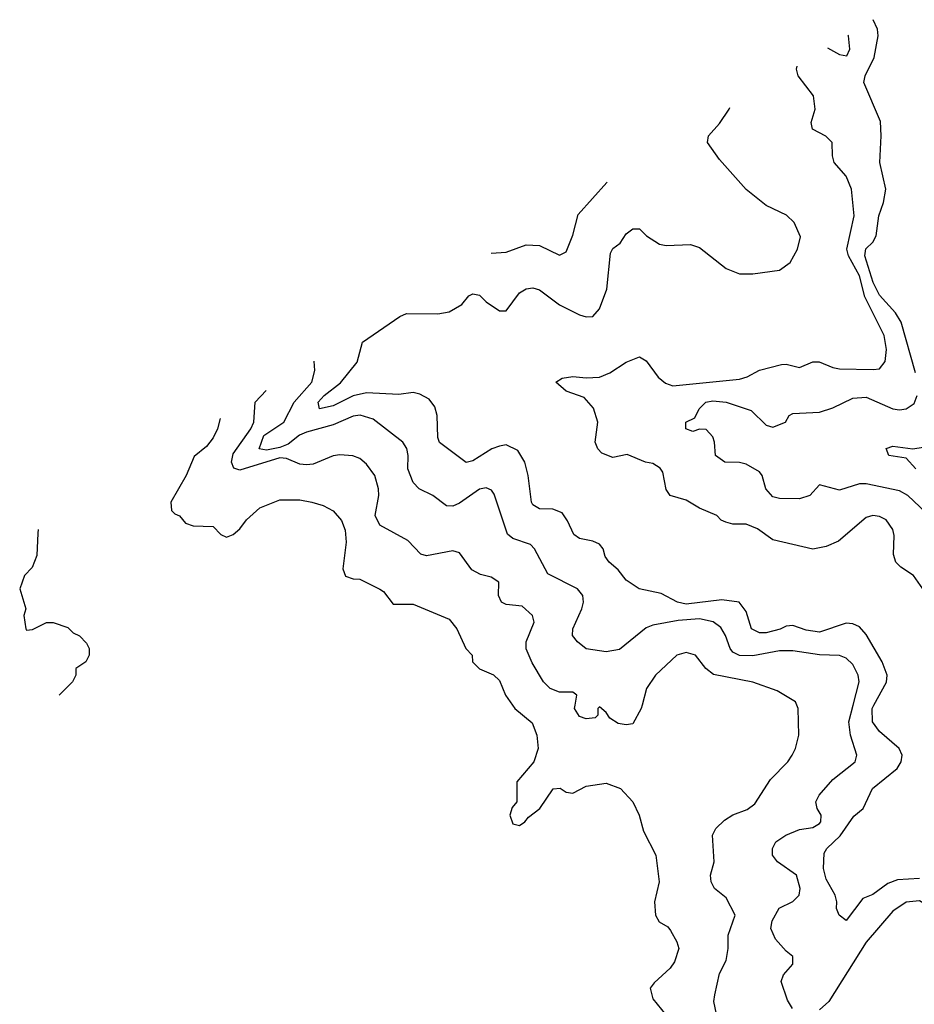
# Model space of a CAD drawing. Header units: inches. Extents: x 2380249 to 2585472, y 382747 to 546448.
# Tile 5 of 256: x 2380249 to 2382935, y 459102 to 462059. Entities that reach past the tile are written whole.
import ezdxf

# ---------------------------------------------------------------- set-up
doc = ezdxf.new("R2010")
doc.units = ezdxf.units.IN
doc.header["$MEASUREMENT"] = 0
doc.layers.add('C3485', color=7, linetype='Continuous')
doc.layers.add('C3486', color=7, linetype='Continuous')

msp = doc.modelspace()

# ---------------------------------------------------------------- linework, layer by layer
at = {"layer": 'C3485', "color": 4}
for points, elevation in [([(2381728.5, 460000), (2381735.3, 459990), (2381787.2, 459947.2), (2381801.2, 459910), (2381806, 459870), (2381792.3, 459830), (2381741.2, 459770), (2381742, 459710), (2381727.2, 459692.8), (2381720.9, 459670), (2381730, 459644), (2381750, 459639.3), (2381766, 459650), (2381776.3, 459663.7), (2381810.8, 459690), (2381850.6, 459749.4), (2381871.3, 459751.3), (2381890, 459739.3), (2381910, 459736), (2381950, 459757.2), (2382010, 459766), (2382052.7, 459750), (2382089.4, 459710), (2382109.2, 459670), (2382122, 459622), (2382159, 459550), (2382169, 459470), (2382155.3, 459410), (2382158, 459370), (2382169.3, 459349.3), (2382194.6, 459334.6), (2382203.1, 459323.1), (2382222, 459290), (2382228, 459270), (2382215.3, 459230), (2382202, 459210), (2382153.6, 459166.4), (2382142, 459150), (2382150, 459118), (2382188.7, 459070)], 116), ([(2382117.6, 460000), (2382114.8, 459990), (2382090, 459944), (2382070, 459941.2), (2382045.6, 459945.6), (2382021.2, 459961.2), (2382010, 459978), (2381990, 459995.3), (2381984.7, 459990), (2381984.7, 459970), (2381977.3, 459962.7), (2381950, 459959.6), (2381930, 459966.6), (2381915.1, 459990), (2381916.9, 460000)], 112), ([(2382354, 459010), (2382333.2, 459110), (2382336, 459130), (2382350, 459194), (2382370, 459234), (2382376, 459270), (2382376, 459310), (2382397, 459370), (2382370, 459422), (2382335.3, 459450), (2382325.2, 459470), (2382322.7, 459490), (2382334, 459530), (2382329, 459610), (2382339, 459630), (2382364.8, 459655.2), (2382390, 459670.8), (2382432.9, 459687.1), (2382456.5, 459703.5), (2382503.2, 459776.8), (2382555.3, 459830), (2382568, 459850), (2382578, 459870), (2382588, 459910), (2382586, 459990), (2382582, 460000)], 112), ([(2382568.9, 459088.9), (2382554.6, 459114.6), (2382535.3, 459170), (2382542, 459190), (2382570, 459222), (2382570, 459246), (2382550, 459261.2), (2382517.7, 459297.7), (2382504.5, 459330), (2382507.8, 459352.2), (2382529.4, 459390.6), (2382570, 459411), (2382589, 459430), (2382592, 459450), (2382581.2, 459490), (2382524, 459530), (2382509.2, 459550), (2382509.2, 459570), (2382519, 459590), (2382549.7, 459610.3), (2382590, 459627), (2382630, 459633), (2382650, 459644.9), (2382654.5, 459650), (2382655.1, 459670), (2382643.7, 459690), (2382639.3, 459710), (2382649.2, 459730), (2382690, 459777.3), (2382757.2, 459830), (2382762.7, 459850), (2382742.9, 459910), (2382738.7, 459950), (2382751.5, 460000)], 108), ([(2382950, 459479.8), (2382884.2, 459475.8), (2382855.6, 459464.4), (2382810, 459431.5), (2382780.3, 459419.7), (2382730, 459354), (2382709, 459370), (2382701.2, 459390), (2382702.7, 459410), (2382697.2, 459430), (2382670, 459478), (2382662.7, 459510), (2382664.5, 459555.5), (2382672.7, 459570), (2382712.1, 459607.9), (2382753.3, 459666.7), (2382781.2, 459690), (2382809.4, 459750), (2382883.7, 459810), (2382895.1, 459830), (2382898, 459850), (2382889.3, 459870), (2382830, 459920.9), (2382809.6, 459950), (2382808.2, 459990), (2382813.6, 460000)], 104), ([(2383229, 459090), (2383282, 459290), (2383278, 459298), (2383268.9, 459308.9), (2383250, 459312.7), (2383210, 459305.2), (2383150, 459285.2), (2383130, 459289), (2383110, 459299), (2383050, 459364), (2383002, 459382), (2382950, 459412.7), (2382910, 459408.7), (2382870, 459382), (2382790, 459289), (2382678.8, 459110), (2382650, 459085.2)], 108)]:
    msp.add_lwpolyline(points, dxfattribs=dict(at, elevation=elevation))
at = {"layer": 'C3486', "color": 4}
for points, elevation in [([(2382938, 460998), (2382895.4, 461150), (2382878.9, 461178.9), (2382830, 461232), (2382811.1, 461270), (2382786.6, 461350), (2382789.7, 461370.3), (2382810, 461390.8), (2382820.7, 461410), (2382828.3, 461470), (2382842.6, 461510), (2382849.7, 461550), (2382831.1, 461630), (2382835.4, 461710), (2382833.1, 461753.1), (2382783.7, 461870), (2382787, 461890), (2382814.5, 461945.5), (2382826.6, 462010), (2382824.4, 462030), (2382811.8, 462058.9)], 92), ([(2382674.3, 461974.8), (2382710, 461954), (2382732.7, 461950), (2382740.9, 461970), (2382737.2, 462010), (2382735.2, 462012)], 96), ([(2382960.9, 460350), (2382932.7, 460390), (2382894.5, 460414.5), (2382879, 460430), (2382872.3, 460452.3), (2382874, 460510), (2382870, 460528), (2382850, 460557), (2382830, 460567), (2382810.6, 460569.4), (2382790, 460563.7), (2382707.5, 460492.5), (2382670, 460477.2), (2382630, 460469.2), (2382510, 460497.2), (2382464, 460530), (2382430, 460543.7), (2382390, 460543.7), (2382369.4, 460549.4), (2382355.5, 460555.5), (2382342, 460570), (2382290, 460592.3), (2382250, 460616), (2382202, 460630), (2382190, 460648), (2382179.6, 460699.6), (2382171.8, 460711.8), (2382150, 460726), (2382128, 460730), (2382072.9, 460752.9), (2382030, 460744.2), (2381997, 460757), (2381984.7, 460770), (2381976.4, 460790), (2381984.5, 460850), (2381971.8, 460891.8), (2381943.9, 460923.9), (2381890, 460943.7), (2381859, 460970), (2381878, 460982), (2381910, 460987.7), (2381950, 460983), (2381990, 460984.9), (2382021.2, 460998.8), (2382070, 461030.4), (2382110, 461046.8), (2382130, 461034.8), (2382165.5, 460985.5), (2382187.6, 460967.6), (2382210, 460959.5), (2382410, 460979.3), (2382433.6, 460986.4), (2382470, 461006.8), (2382536.4, 461023.6), (2382550, 461024.7), (2382590, 461014.8), (2382630, 461031), (2382649.1, 461030.9), (2382690, 461014), (2382710, 461010.6), (2382811.8, 461008.2), (2382830, 461010.8), (2382847.2, 461032.8), (2382851.7, 461068.3), (2382844.5, 461110), (2382786.8, 461226.8), (2382770.7, 461290), (2382737.8, 461350), (2382732.8, 461370), (2382754, 461470), (2382746, 461550), (2382730, 461588.7), (2382694, 461630), (2382689.2, 461650), (2382688.7, 461690), (2382669.3, 461709.3), (2382629.2, 461730), (2382625.2, 461750), (2382637, 461790), (2382632, 461830), (2382586, 461890), (2382581.2, 461910), (2382583, 461919.1)], 96), ([(2382813.6, 460000), (2382851.1, 460068.9), (2382853.6, 460090), (2382838, 460130), (2382790, 460212.7), (2382770, 460235.1), (2382750, 460244.5), (2382730, 460247), (2382650, 460219.6), (2382610, 460225.1), (2382570, 460239.3), (2382550, 460238), (2382531.7, 460228.3), (2382490, 460217.6), (2382470, 460218), (2382446, 460230), (2382430, 460282), (2382409.5, 460309.5), (2382356.6, 460316.6), (2382250, 460304), (2382224, 460310), (2382175.3, 460335.3), (2382109.3, 460349.3), (2382070, 460375.3), (2382046.3, 460406.3), (2382019, 460430), (2382006.6, 460446.6), (2382001.2, 460470), (2381990, 460484), (2381970, 460493.2), (2381930, 460501.2), (2381912.5, 460512.5), (2381894.2, 460554.2), (2381877.6, 460577.6), (2381850, 460589.3), (2381809.6, 460589.6), (2381790, 460602), (2381785.2, 460610), (2381776, 460690), (2381766, 460730), (2381745.1, 460765.1), (2381710, 460782), (2381690, 460778.4), (2381666.8, 460770), (2381610, 460734.5), (2381589.5, 460729.5), (2381509.3, 460789.3), (2381504.5, 460804.5), (2381502.9, 460870), (2381495.9, 460895.9), (2381478.9, 460918.9), (2381450, 460934), (2381430, 460939), (2381387.1, 460932.9), (2381290, 460938), (2381250, 460929.7), (2381190, 460898.9), (2381149, 460890), (2381145.6, 460910), (2381163.5, 460930), (2381211.9, 460968.1), (2381262.4, 461030), (2381278, 461090), (2381390, 461167.3), (2381410, 461176.3), (2381504.1, 461175.9), (2381538.4, 461181.6), (2381576.6, 461203.4), (2381598, 461230), (2381610, 461236), (2381630, 461231.3), (2381650, 461211.3), (2381690, 461184.7), (2381710, 461184.7), (2381750, 461238.8), (2381770, 461250.7), (2381790, 461253.4), (2381810, 461247.7), (2381870, 461203), (2381930, 461173), (2381950, 461166.4), (2381970, 461168), (2381990, 461191), (2382011.8, 461250), (2382022.5, 461357.5), (2382030, 461371.3), (2382051.9, 461388.1), (2382070, 461416), (2382090, 461431), (2382110, 461431), (2382131, 461410), (2382170, 461384.9), (2382190, 461380.7), (2382263.5, 461383.5), (2382290, 461374.8), (2382370, 461311.3), (2382410, 461296), (2382450, 461296), (2382530, 461306.8), (2382562, 461330), (2382584, 461370), (2382592.9, 461407.1), (2382574, 461450), (2382551.7, 461471.7), (2382490, 461501.2), (2382430, 461549), (2382350, 461639), (2382314, 461690), (2382317.2, 461710), (2382350, 461746.8), (2382379.3, 461790), (2382380.7, 461795.5)], 104), ([(2381664.8, 461358.2), (2381710, 461360.7), (2381770, 461382.8), (2381810, 461381), (2381870, 461351.3), (2381890, 461362), (2381910, 461412), (2381925.8, 461474.2), (2382012.3, 461570), (2382012.4, 461570.5)], 108), ([(2382751.5, 460000), (2382769.3, 460070), (2382766, 460090), (2382750, 460122), (2382730, 460141.2), (2382710, 460149.2), (2382650, 460151.5), (2382570, 460163), (2382530, 460163), (2382450, 460148.2), (2382409.8, 460149.8), (2382390, 460159.5), (2382381.6, 460170), (2382367.6, 460210), (2382353.7, 460233.7), (2382330.9, 460250.9), (2382290, 460259.1), (2382225.9, 460254.1), (2382150, 460240.9), (2382130, 460232.3), (2382050, 460167), (2382010, 460160.9), (2381950, 460169.2), (2381924, 460190), (2381909.2, 460210), (2381909.3, 460230), (2381937, 460290), (2381942, 460310), (2381939.3, 460330), (2381924, 460350), (2381834.8, 460394.8), (2381795.1, 460470), (2381782.4, 460482.4), (2381730, 460500.9), (2381713.4, 460513.4), (2381673.8, 460633.8), (2381665.6, 460645.6), (2381650, 460653.2), (2381630, 460649.3), (2381570, 460606.6), (2381550, 460598), (2381530, 460599.3), (2381489.5, 460629.5), (2381448.7, 460650), (2381430, 460668.7), (2381414.5, 460710), (2381415.6, 460750), (2381411.5, 460771.5), (2381399, 460790), (2381310, 460859.5), (2381271.2, 460871.2), (2381250, 460867.8), (2381190, 460842), (2381110, 460819.7), (2381089.2, 460810.8), (2381055.5, 460784.5), (2381030, 460773.8), (2380990, 460765.7), (2380967.8, 460770), (2380982.4, 460810), (2381042.4, 460850), (2381073.6, 460910), (2381126, 460970), (2381135.1, 461004.9), (2381133.2, 461033.5)], 108), ([(2381916.9, 460000), (2381922, 460030), (2381910, 460039), (2381870, 460039), (2381842, 460050), (2381822, 460070), (2381787.2, 460127.2), (2381769.7, 460169.6), (2381769.5, 460190), (2381793.2, 460250), (2381788.7, 460270), (2381758, 460298), (2381710, 460302.7), (2381695.3, 460310), (2381686.6, 460330), (2381688, 460370), (2381664.7, 460384.7), (2381632.9, 460392.9), (2381606.3, 460406.3), (2381570, 460458), (2381550, 460464), (2381470, 460448.7), (2381453.6, 460453.6), (2381414.5, 460494.5), (2381330, 460541.2), (2381316.2, 460570), (2381327, 460630), (2381326.6, 460650), (2381315.1, 460690), (2381290, 460724), (2381270, 460741.2), (2381249.4, 460749.4), (2381210, 460752.3), (2381190, 460749.3), (2381130, 460724.5), (2381110, 460722), (2381090, 460724.5), (2381050, 460741.1), (2381030, 460742.7), (2380910, 460706), (2380892.5, 460712.5), (2380885.1, 460730), (2380890, 460754.8), (2380942.9, 460830), (2380951.8, 460850), (2380956, 460910), (2380988.7, 460945.2)], 112), ([(2382970, 460579), (2382915.3, 460630), (2382890, 460644), (2382790, 460665.1), (2382770, 460664.5), (2382710, 460646), (2382650, 460662), (2382621, 460630), (2382590, 460619.6), (2382530, 460620.9), (2382510, 460626), (2382489.6, 460649.6), (2382478, 460690), (2382470, 460701.2), (2382430, 460724), (2382410, 460729), (2382366, 460730), (2382338, 460750), (2382335.3, 460790), (2382330, 460806), (2382310, 460828), (2382290, 460828.7), (2382270, 460822), (2382248.7, 460830), (2382248.7, 460850), (2382276.4, 460863.6), (2382288.7, 460890), (2382308.7, 460910), (2382330, 460914.4), (2382370, 460910.4), (2382445.3, 460885.3), (2382490, 460841), (2382510, 460834.8), (2382548, 460850), (2382559, 460870), (2382570, 460876.3), (2382650, 460880.7), (2382690, 460893.4), (2382750, 460922), (2382790, 460924.9), (2382870, 460890.6), (2382890, 460886.8), (2382910, 460890.7), (2382934.2, 460905.8), (2382943.7, 460930)], 92), ([(2380850.8, 460861), (2380842.7, 460830), (2380830, 460802.8), (2380810, 460777.3), (2380772.5, 460747.5), (2380749.3, 460690), (2380702.7, 460610), (2380705.2, 460585.2), (2380714.6, 460574.6), (2380729, 460569), (2380746.6, 460546.6), (2380770, 460539.3), (2380830, 460537.2), (2380852.9, 460512.9), (2380870, 460505.2), (2380890, 460513.2), (2380910, 460529.4), (2380930, 460557.2), (2380970, 460593.2), (2381030, 460617.2), (2381090, 460617.2), (2381126, 460610), (2381160.2, 460600.2), (2381190, 460584), (2381214.8, 460554.8), (2381226.3, 460526.3), (2381229.4, 460490), (2381219.5, 460410), (2381227.5, 460387.5), (2381250, 460379.3), (2381270, 460379), (2381330, 460349), (2381341.2, 460341.2), (2381370, 460304), (2381430, 460303.7), (2381538.9, 460258.9), (2381561.2, 460230), (2381588.7, 460170), (2381608, 460150), (2381608.7, 460130), (2381629.6, 460109.6), (2381671.8, 460091.8), (2381690, 460074), (2381708, 460030), (2381728.5, 460000)], 116), ([(2382939, 460710), (2382910, 460742), (2382858, 460750), (2382850, 460771.3), (2382870, 460778), (2382930.5, 460770.5), (2383030, 460786)], 88), ([(2380305.1, 460527.6), (2380303.2, 460516.8), (2380300.9, 460450), (2380286.3, 460413.7), (2380264, 460390), (2380249.2, 460350), (2380268, 460290), (2380262, 460270), (2380268, 460230), (2380270, 460226), (2380287.3, 460227.3), (2380330, 460248.7), (2380350, 460248.7), (2380394, 460234), (2380410, 460218), (2380428.4, 460208.4), (2380450, 460186), (2380458, 460170), (2380458, 460150), (2380448, 460130), (2380418, 460110), (2380418, 460090), (2380408, 460070), (2380367.3, 460030.6)], 124), ([(2382582, 460000), (2382578, 460010), (2382523.1, 460043.1), (2382450, 460069.2), (2382332.3, 460092.3), (2382308.7, 460110), (2382278, 460150), (2382250, 460158), (2382222, 460150), (2382158, 460090), (2382131.3, 460050), (2382117.6, 460000)], 112)]:
    msp.add_lwpolyline(points, dxfattribs=dict(at, elevation=elevation))

doc.saveas('drawing.dxf')
